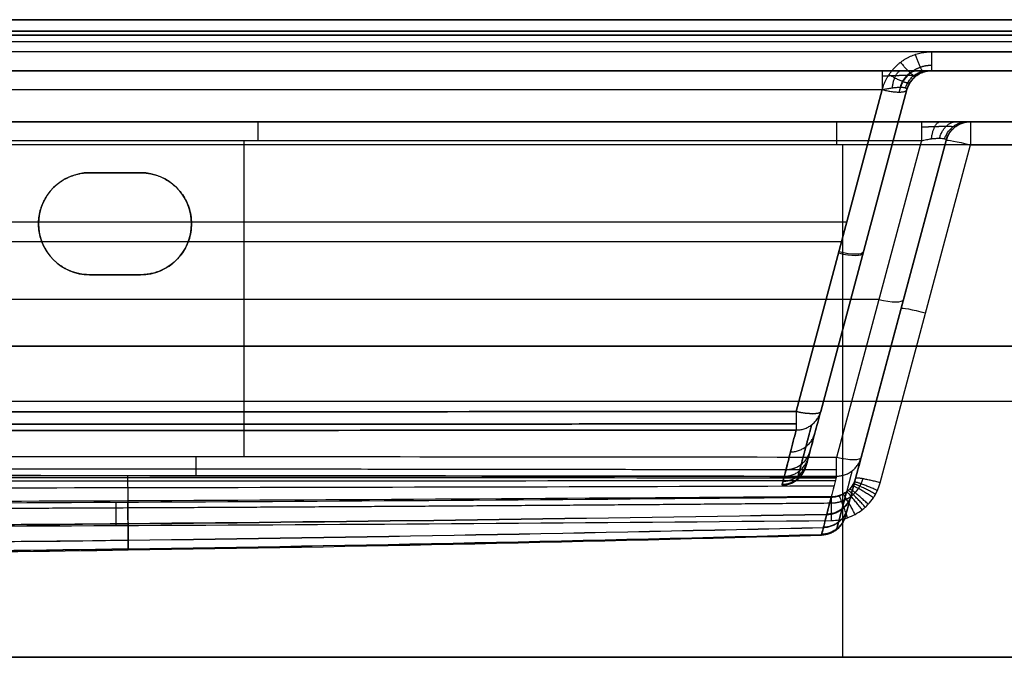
# Model space of a CAD drawing. Header units: millimetres. Extents: x -605 to 605, y -150 to 0.
# Tile 38 of 39: x 121 to 314, y -125 to 0. Entities that reach past the tile are written whole.
import ezdxf

# ---------------------------------------------------------------- set-up
doc = ezdxf.new("R2010")
doc.units = ezdxf.units.MM
doc.header["$MEASUREMENT"] = 0
doc.layers.add('Default', color=7, linetype='Continuous', true_color=0x000000)

msp = doc.modelspace()

# ---------------------------------------------------------------- linework, layer by layer
at = {"layer": 'Default'}
for p, q in [((-593.03, -4.26, -284.86), (593.03, -4.26, -284.86)), ((300.16, -10, -62), (592.48, -10, -62)), ((273.6, -76.78, 141.43), (290.5, -13.71, 158.33)), ((290.5, -13.71, -158.33), (273.6, -76.78, -141.43)), ((290.5, -13.71, 158.33), (273.6, -76.78, 141.43)), ((295.33, -13.71), (275.53, -87.57)), ((278.43, -76.78, 136.6), (295.33, -13.71, 153.5)), ((295.33, -13.71, -153.5), (278.43, -76.78, -136.6)), ((307.83, -20, -74.79), (543.42, -20, -74.79)), ((165.31, -85.71, -149.39), (165.31, -23.71, -166)), ((298.17, -23.71, -166), (281.53, -85.81, -149.36)), ((298.17, -23.71, -166), (281.53, -85.81, -149.36)), ((282.67, -24.56, -255.4), (282.67, -125, -264.19)), ((303, -23.71, -24.48), (283.37, -96.98, -24.48)), ((285.26, -89.92, 112.21), (303, -23.71, 106.42)), ((303, -23.71, -161.17), (286.36, -85.81, -144.53)), ((290.09, -90.78, 117.19), (307.83, -24.56, 111.4)), ((135, -30, -255.88), (135, -30, -292)), ((145, -30, -273.94), (135, -30, -273.94)), ((140, -30, -292), (140, -30, -255.88)), ((145, -30, -292), (145, -30, -255.88)), ((-283.56, -39.6, 151.39), (283.56, -39.6, 151.39)), ((125, -40, -292), (125, -40, -256.75)), ((155, -40, -256.75), (155, -40, -292)), ((-282.52, -43.49, -150.35), (282.52, -43.49, -150.35)), ((135, -50, -292), (135, -50, -257.63)), ((135, -50, -274.81), (145, -50, -274.81)), ((140, -50, -292), (140, -50, -257.63)), ((145, -50, -257.63), (145, -50, -292)), ((285.43, -50.64, -143.6), (285.43, -50.64, 143.6)), ((35.15, -54.76, -157.68), (289.85, -54.76, -157.68)), ((293.13, -60.54, -151.3), (293.13, -60.54, 109.64)), ((600, -64, -292), (-600, -64, -292)), ((-600, -64, 168), (600, -64, 168)), ((17.13, -74.78, -259.79), (547.81, -74.78, -259.79)), ((294.37, -74.78, 115.79), (547.81, -74.78, 115.79))]:
    msp.add_line(p, q, dxfattribs=at)
at = {"layer": 'Default', "extrusion": (1, 2.83601e-12, -2.42331e-12)}
msp.add_arc((-5, 155.48, 300.16), 5, 105, 180, dxfattribs=at)
at = {"layer": 'Default'}
for centre, radius, start, end in [((300.16, -15, 0.99), 5, 90, 165), ((307.83, -25, 106.42), 5, 90, 165), ((307.83, -25, -27.38), 5, 90, 165), ((135, -40, -292), 10, 90, 180), ((135, -40, -273.94), 10, 90, 180), ((145, -40, -292), 10, 270, 90), ((145, -40, -273.94), 10, 270, 90), ((135, -40, -292), 10, 180, 270), ((135, -40, -274.38), 10, 180, 270)]:
    msp.add_arc(centre, radius, start, end, dxfattribs=at)
at = {"layer": 'Default', "extrusion": (1, 0, 0)}
for centre, start, end in [((-25, -170.83, 168.02), 0, 75), ((-25, -250.42, 281.58), 275, 0), ((-84.52, -144.53, 281.53), 187.5176, 255)]:
    msp.add_arc(centre, 5, start, end, dxfattribs=at)
at = {"layer": 'Default', "extrusion": (1, 1.16684e-13, 1.89164e-14)}
msp.add_arc((-25, -170.83, 298.17), 5, 0, 75, dxfattribs=at)
at = {"layer": 'Default', "extrusion": (1, -7.34813e-13, -3.42381e-13)}
msp.add_arc((-25, 106.42, 307.83), 5, 360, 85, dxfattribs=at)
at = {"layer": 'Default', "extrusion": (0.2579, 0.962495, -0.084207)}
for centre in [(-303.81, 110.72, 46.37), (-303.81, 110.72, 12.16)]:
    msp.add_arc(centre, 5, 0, 88.7074, dxfattribs=at)
at = {"layer": 'Default', "extrusion": (0.250563, 0.935113, 0.250563)}
for centre in [(-283.81, 132.77, 65.39), (-283.81, 132.77, 32.19)]:
    msp.add_arc(centre, 5, 93.841, 180, dxfattribs=at)
at = {"layer": 'Default', "extrusion": (0.250563, 0.935113, -0.250563)}
for centre in [(-283.81, -132.77, 65.63), (-293.81, -142.12, 60.76), (-283.81, -132.77, 32.19), (-293.81, -142.12, 27.72)]:
    msp.add_arc(centre, 5, 180, 266.159, dxfattribs=at)
at = {"layer": 'Default'}
for points, degree in [([(-593.57, 0, -288.3), (0, 0, -288.3), (593.57, 0, -288.3)], 2), ([(600, 0, -289), (0, 0, -289), (-600, 0, -289)], 2), ([(-600, 0, 165), (0, 0, 165), (600, 0, 165)], 2), ([(593.57, 0, 164.3), (0, 0, 164.3), (-593.57, 0, 164.3)], 2), ([(-600, -3, -292), (0, -3, -292), (600, -3, -292)], 2), ([(600, -3, 168), (0, -3, 168), (-600, -3, 168)], 2), ([(593.57, -2.22, 161.4), (0, -2.22, 161.4), (-593.57, -2.22, 161.4)], 2), ([(-593.57, -2.22, -285.4), (0, -2.22, -285.4), (593.57, -2.22, -285.4)], 2), ([(592.48, -6.29, -284.31), (0, -6.29, -284.31), (-592.48, -6.29, -284.31)], 2), ([(300.16, -6.29, 160.31), (446.32, -6.29, 160.31), (592.48, -6.29, 160.31)], 2), ([(-592.48, -10, -279.48), (0, -10, -279.48), (592.48, -10, -279.48)], 2), ([(290.5, -10, -163.16), (0, -10, -163.16), (-290.5, -10, -163.16)], 2), ([(300.16, -10, 155.48), (300.16, -10, 0.99), (300.16, -10, -153.5)], 2), ([(592.48, -10, 155.48), (446.32, -10, 155.48), (300.16, -10, 155.48)], 2), ([(-290.5, -13.71, -158.33), (0, -13.71, -158.33), (290.5, -13.71, -158.33)], 2), ([(295.33, -13.71, 153.5), (295.33, -13.71), (295.33, -13.71, -153.5)], 2), ([(19.74, -20, -250.42), (281.58, -20, -250.42), (543.42, -20, -250.42)], 2), ([(298.17, -20, -170.83), (168.02, -20, -170.83), (37.87, -20, -170.83)], 2), ([(543.42, -20, 106.42), (425.62, -20, 106.42), (307.83, -20, 106.42)], 2), ([(307.83, -20, 106.42), (307.83, -20, -27.38), (307.83, -20, -161.17)], 2), ([(543.42, -24.56, -255.4), (281.58, -24.56, -255.4), (19.74, -24.56, -255.4)], 2), ([(37.87, -23.71, -166), (168.02, -23.71, -166), (298.17, -23.71, -166)], 2), ([(303, -23.71, 106.42), (303, -23.71, -27.38), (303, -23.71, -161.17)], 2), ([(307.83, -24.56, 111.4), (425.62, -24.56, 111.4), (543.42, -24.56, 111.4)], 2), ([(135, -30, -255.88), (140, -30, -255.88), (145, -30, -255.88)], 2), ([(145, -30, -292), (140, -30, -292), (135, -30, -292)], 2), ([(145, -50, -257.63), (140, -50, -257.63), (135, -50, -257.63)], 2), ([(135, -50, -292), (140, -50, -292), (145, -50, -292)], 2), ([(281.53, -85.81, -149.36), (198.5, -85.72, -149.38), (115.48, -85.67, -149.4), (32.45, -85.66, -149.4)], 3), ([(600, -125, -292), (0, -125, -292), (-600, -125, -292)], 2), ([(-600, -125, 168), (0, -125, 168), (600, -125, 168)], 2), ([(552.21, -125, 120.19), (0, -125, 120.19), (-552.21, -125, 120.19)], 2), ([(13.13, -125, -264.19), (282.67, -125, -264.19), (552.21, -125, -264.19)], 2)]:
    msp.add_open_spline(points, degree=degree, dxfattribs=at)
for points, weights, degree in [([(290.5, -13.71, 158.33), (291.72, -9.16, 159.55), (295.45, -6.29, 160.31), (300.16, -6.29, 160.31)], [1, 0.862235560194, 0.862235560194, 1], 3), ([(296.94, -6.82, 160.17), (298.23, -10.37, 159.22), (298.55, -10.27, 155.34)], [0.999999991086, 0.789013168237, 1.00000000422], 2), ([(294.07, -8.36, 159.76), (296.59, -11.43, 158.94), (297.11, -11.03, 154.93)], [1, 0.776316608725, 1], 2), ([(290.5, -10, -163.16), (290.5, -10, -159.32), (290.5, -13.71, -158.33)], [1, 0.793353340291, 1], 2), ([(297.37, -10, -160.37), (295.55, -10, -162.18), (293.15, -10, -163.16), (290.5, -10, -163.16)], [1, 0.953442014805, 0.953442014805, 1], 3), ([(291.84, -10.74, 159.12), (295.48, -13, 158.52), (296, -12.22, 154.29)], [0.999999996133, 0.756238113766, 0.999999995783], 2), ([(292.46, -13.35, -158.06), (292.91, -10, -159.14), (294.24, -10, -162.43)], [1, 0.815353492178, 1], 2), ([(294.06, -13.23, -157.06), (294.92, -10, -157.92), (297.37, -10, -160.37)], [1, 0.822906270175, 0.999999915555], 2), ([(295.06, -13.35, -155.46), (296.14, -10, -155.91), (299.43, -10, -157.24)], [1, 0.815353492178, 1], 2), ([(295.33, -13.71, -153.5), (296.32, -10, -153.5), (300.16, -10, -153.5)], [1, 0.793353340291, 1], 2), ([(300.16, -10, -153.5), (300.16, -10, -156.15), (299.18, -10, -158.55), (297.37, -10, -160.37)], [1, 0.953442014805, 0.953442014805, 1], 3), ([(290.5, -13.71, 158.33), (295.02, -14.84, 158.02), (295.33, -13.71, 153.5)], [1, 0.730406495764, 1], 2), ([(307.83, -20, -161.17), (307.83, -20, -166.91), (303.91, -20, -170.83), (298.17, -20, -170.83)], [1, 0.820270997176, 0.820270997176, 1], 3), ([(300.14, -23.35, -165.73), (300.58, -20, -166.82), (301.92, -20, -170.11)], [0.999999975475, 0.815353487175, 1.00000003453], 2), ([(301.73, -23.23, -164.73), (302.6, -20, -165.6), (305.04, -20, -168.04)], [1, 0.822906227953, 1], 2), ([(302.73, -23.35, -163.14), (303.82, -20, -163.58), (307.11, -20, -164.92)], [0.999999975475, 0.815353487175, 1.00000003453], 2), ([(303, -23.71, -161.17), (303.99, -20, -161.17), (307.83, -20, -161.17)], [1, 0.793353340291, 1], 2), ([(125, -40, -256.75), (125, -34.14, -256.24), (129.14, -30, -255.88), (135, -30, -255.88)], [1, 0.804737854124, 0.804737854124, 1], 3), ([(145, -30, -255.88), (165, -30, -255.88), (165, -50, -257.63), (145, -50, -257.63)], [1, 0.333333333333, 0.333333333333, 1], 3), ([(135, -50, -257.63), (129.14, -50, -257.63), (125, -45.86, -257.26), (125, -40, -256.75)], [1, 0.804737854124, 0.804737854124, 1], 3), ([(273.6, -76.78, -141.43), (273.6, -80, -140.56), (273.6, -80.44, -137.26)], [1, 0.831870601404, 1], 2), ([(273.6, -80.44, -137.26), (277.44, -80.46, -137.12), (278.43, -76.78, -136.6)], [1, 0.792953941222, 0.999999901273], 2), ([(273.6, -80.44, 137.26), (277.44, -80.46, 137.12), (278.43, -76.78, 136.6)], [0.999999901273, 0.792953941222, 1], 2), ([(273.6, -76.78, 141.43), (273.6, -80, 140.56), (273.6, -80.44, 137.26)], [1, 0.831870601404, 1], 2), ([(272.5, -84.74, 103.15), (276.3, -84.71, 103.03), (277.28, -81.07, 102.58)], [1, 0.796182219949, 1], 2), ([(272.51, -84.74, -103.18), (276.3, -84.71, -103.06), (277.28, -81.06, -102.6)], [1, 0.796179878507, 1], 2), ([(271.61, -88.23, 68.88), (275.38, -88.16, 68.79), (276.35, -84.54, 68.46)], [1, 0.798911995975, 1], 2), ([(271.62, -88.22, -68.95), (275.38, -88.16, -68.86), (276.35, -84.53, -68.53)], [1, 0.798907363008, 1], 2), ([(155.92, -89.35, -145.37), (155.92, -88.82, -148.55), (155.92, -85.71, -149.39)], [0.999999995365, 0.84024102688, 1.0000000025], 2), ([(271.04, -90.49, 34.46), (274.78, -90.4, 34.41), (275.74, -86.79, 34.23)], [1, 0.800736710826, 1], 2), ([(271.04, -90.49, -34.56), (274.78, -90.4, -34.51), (275.74, -86.79, -34.34)], [1, 0.800732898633, 1], 2), ([(271.28, -89.53, 51.68), (275.03, -89.45, 51.61), (276, -85.84, 51.35)], [1, 0.799958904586, 1], 2), ([(281.52, -89.48, -145.18), (281.53, -89.04, -148.49), (281.53, -85.81, -149.36)], [0.999999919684, 0.831565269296, 1], 2), ([(281.52, -89.48, -145.18), (285.37, -89.5, -145.05), (286.36, -85.81, -144.53)], [0.999999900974, 0.792327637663, 1], 2), ([(281.53, -88.28, -147.83), (198.69, -88.14, -147.9), (115.23, -88.06, -147.94), (32.03, -88.05, -147.95)], [0.915782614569, 0.919466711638, 0.921547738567, 0.921968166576], 3), ([(270.84, -91.28, -0.04), (274.57, -91.18, -0.04), (275.53, -87.57, -0.04)], [1, 0.801376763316, 1], 2), ([(270.89, -91.08, -17.3), (274.62, -90.98, -17.28), (275.59, -87.38, -17.19)], [1, 0.801213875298, 1], 2), ([(31.82, -89.29, -145.45), (115.05, -89.3, -145.43), (198.29, -89.37, -145.34), (281.52, -89.48, -145.18)], [0.999999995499, 0.999999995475, 0.999999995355, 0.999999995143], 3), ([(285.26, -89.9, -112.39), (284.29, -93.55, -112.86), (280.48, -93.57, -112.99)], [0.999999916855, 0.795479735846, 1.00000046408], 2), ([(289.54, -92.3, 117.33), (285.06, -90.29, 117.15), (284.99, -90.69, 112.25)], [1, 0.712735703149, 1], 2), ([(290.09, -90.78, 117.19), (285.37, -89.52, 117.08), (285.26, -89.92, 112.21)], [1, 0.71503760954, 1], 2), ([(286.55, -96.09, 117.66), (283.47, -92.13, 117.31), (283.48, -92.59, 112.31)], [1, 0.705155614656, 1], 2), ([(287.17, -95.57, 117.61), (283.79, -91.88, 117.29), (283.8, -92.33, 112.3)], [1, 0.706445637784, 1], 2), ([(287.75, -94.99, 117.56), (284.09, -91.61, 117.27), (284.09, -92.04, 112.29)], [1, 0.707728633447, 1], 2), ([(288.76, -93.72, 117.45), (284.63, -90.99, 117.21), (284.59, -91.4, 112.27)], [1, 0.710269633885, 1], 2), ([(289.18, -93.03, 117.39), (284.86, -90.65, 117.18), (284.8, -91.05, 112.26)], [1, 0.711522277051, 1], 2), ([(140.25, -99.17, 117.93), (140.23, -93.87, 117.46), (140.23, -94.66, 112.2)], [1, 0.684805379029, 1], 2), ([(284.33, -93.38, -80.19), (283.36, -97.01, -80.56), (279.59, -97.06, -80.66)], [0.999999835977, 0.798268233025, 0.999999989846], 2), ([(284.37, -93.25, 81.54), (283.39, -96.88, 81.91), (279.62, -96.93, 82.01)], [0.999999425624, 0.798163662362, 1.00000064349], 2), ([(280.46, -93.66, 112.27), (280.46, -93.05, 117.39), (280.5, -98.18, 117.84)], [1, 0.695997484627, 0.99999985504], 2), ([(283.7, -97.63, 117.79), (282.02, -92.83, 117.37), (282.06, -93.37, 112.3)], [1, 0.700225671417, 1], 2), ([(285.19, -96.98, 117.74), (282.77, -92.54, 117.35), (282.8, -93.04, 112.31)], [1, 0.702637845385, 1], 2), ([(283.66, -95.9, -47.88), (282.69, -99.51, -48.11), (278.94, -99.6, -48.18)], [0.999999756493, 0.800340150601, 1.00000093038], 2), ([(283.68, -95.82, 49.25), (282.71, -99.43, 49.49), (278.97, -99.51, 49.56)], [0.999999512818, 0.800271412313, 0.999999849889], 2), ([(283.26, -97.37, 0.67), (282.3, -100.97, 0.68), (278.57, -101.07, 0.68)], [0.999999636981, 0.80156839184, 0.999994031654], 2), ([(283.3, -97.21, -15.52), (282.34, -100.82, -15.6), (278.61, -100.92, -15.62)], [0.999999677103, 0.801434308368, 0.999999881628], 2), ([(283.31, -97.18, 16.88), (282.35, -100.79, 16.97), (278.62, -100.89, 16.99)], [0.99999959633, 0.801410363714, 0.999999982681], 2)]:
    msp.add_rational_spline(points, weights, degree=degree, dxfattribs=at)
for points, weights, knots in [([(300.16, -8.97, 158.53), (299.41, -8.97, 158.53), (298.66, -9.1, 158.49), (297.26, -9.6, 158.32), (296.6, -9.98, 158.2), (295.46, -10.93, 157.88), (294.97, -11.5, 157.7), (294.21, -12.77, 157.28), (293.95, -13.47, 157.04), (293.8, -14.18, 156.8)], [0.896676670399, 0.896678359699, 0.895944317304, 0.893068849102, 0.890925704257, 0.885390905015, 0.881999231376, 0.874238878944, 0.869871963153, 0.865203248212], [3.141593, 3.141593, 3.141593, 3.141593, 3.468842, 3.468842, 3.796091, 3.796091, 4.12334, 4.12334, 4.45059, 4.45059, 4.45059, 4.45059]), ([(290.5, -11.03, -160.11), (291.41, -10.99, -160.18), (292.32, -10.95, -160.05), (293.98, -10.9, -159.45), (294.74, -10.89, -158.97), (295.36, -10.89, -158.36)], [0.896676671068, 0.901458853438, 0.905177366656, 0.91017612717, 0.911456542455, 0.911453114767], [5.5313059, 5.5313059, 5.5313059, 5.5313059, 5.9072456, 5.9072456, 6.2831853, 6.2831853, 6.2831853, 6.2831853]), ([(295.36, -10.89, -158.36), (295.97, -10.89, -157.74), (296.45, -10.9, -156.98), (297.05, -10.95, -155.32), (297.18, -10.99, -154.41), (297.11, -11.03, -153.5)], [0.911453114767, 0.911456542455, 0.91017612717, 0.905177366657, 0.901458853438, 0.896676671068], [0, 0, 0, 0, 0.3759397, 0.3759397, 0.7518794, 0.7518794, 0.7518794, 0.7518794]), ([(298.17, -21.03, -167.79), (299.08, -20.99, -167.85), (299.99, -20.95, -167.73), (301.66, -20.9, -167.13), (302.41, -20.89, -166.65), (303.65, -20.89, -165.41), (304.13, -20.9, -164.66), (304.73, -20.95, -162.99), (304.85, -20.99, -162.08), (304.79, -21.03, -161.17)], [0.896676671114, 0.901458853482, 0.905177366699, 0.910176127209, 0.911453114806, 0.911453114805, 0.910176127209, 0.905177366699, 0.901458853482, 0.896676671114], [2.389713, 2.389713, 2.389713, 2.389713, 2.765653, 2.765653, 3.141593, 3.141593, 3.517532, 3.517532, 3.893472, 3.893472, 3.893472, 3.893472]), ([(-273.6, -79.24, -139.9), (-182.79, -79.29, -139.92), (-91.2, -79.32, -139.94), (91.2, -79.32, -139.94), (182.79, -79.29, -139.92), (273.6, -79.24, -139.9)], [0.915935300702, 0.919851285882, 0.921837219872, 0.921837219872, 0.919851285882, 0.915935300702], [0, 0, 0, 0, 273.60262, 273.60262, 547.205241, 547.205241, 547.205241, 547.205241]), ([(273.6, -79.24, 139.9), (182.79, -79.29, 139.92), (91.2, -79.32, 139.94), (-91.2, -79.32, 139.94), (-182.79, -79.29, 139.92), (-273.6, -79.24, 139.9)], [0.915935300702, 0.919851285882, 0.921837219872, 0.921837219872, 0.919851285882, 0.915935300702], [0, 0, 0, 0, 273.60262, 273.60262, 547.205241, 547.205241, 547.205241, 547.205241]), ([(276.65, -79.43, 137.01), (276.25, -80.93, 125.68), (275.86, -82.39, 114.32), (275.17, -85.02, 91.57), (274.86, -86.2, 80.16), (274.47, -87.66, 63.01), (274.36, -88.09, 57.29), (274.16, -88.85, 45.83), (274.07, -89.17, 40.1), (273.87, -89.94, 22.91), (273.8, -90.21, 11.44), (273.8, -90.21, -5.78), (273.82, -90.14, -11.52), (273.89, -89.88, -23), (273.94, -89.68, -28.74), (274.14, -88.91, -45.94), (274.35, -88.14, -57.39), (274.86, -86.19, -80.21), (275.17, -85.02, -91.6), (275.87, -82.38, -114.34), (276.25, -80.93, -125.69), (276.65, -79.43, -137.01)], [0.896476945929, 0.897030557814, 0.89758202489, 0.898600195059, 0.89906654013, 0.899650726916, 0.899826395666, 0.90013250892, 0.900262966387, 0.900579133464, 0.900688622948, 0.900688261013, 0.900660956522, 0.900552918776, 0.900472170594, 0.900155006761, 0.89984284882, 0.899064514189, 0.898598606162, 0.897581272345, 0.897030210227, 0.896476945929], [0, 0, 0, 0, 34.458642, 34.458642, 68.917284, 68.917284, 86.146605, 86.146605, 103.375926, 103.375926, 137.834568, 137.834568, 155.063889, 155.063889, 172.29321, 172.29321, 206.751852, 206.751852, 241.210494, 241.210494, 275.669136, 275.669136, 275.669136, 275.669136]), ([(284.57, -88.47, -144.94), (284.2, -89.87, -134.24), (283.84, -91.26, -123.51), (283.16, -93.82, -102.03), (282.85, -95, -91.27), (282.31, -97.03, -69.7), (282.09, -97.89, -58.89), (281.75, -99.18, -37.25), (281.63, -99.63, -26.42), (281.54, -99.95, -10.17), (281.53, -100.01, -4.75), (281.53, -100, 6.1), (281.55, -99.93, 11.53), (281.64, -99.58, 27.8), (281.76, -99.12, 38.63), (282.11, -97.79, 60.26), (282.34, -96.92, 71.06), (282.87, -94.91, 92.01), (283.17, -93.8, 102.17), (283.48, -92.59, 112.31)], [0.896163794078, 0.896696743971, 0.897234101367, 0.898245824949, 0.898720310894, 0.899547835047, 0.899900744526, 0.900439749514, 0.900625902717, 0.900762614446, 0.900784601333, 0.900780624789, 0.900754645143, 0.90060593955, 0.900411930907, 0.899859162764, 0.899500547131, 0.898686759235, 0.898238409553, 0.89776174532], [0, 0, 0, 0, 32.563074, 32.563074, 65.126147, 65.126147, 97.689221, 97.689221, 130.252295, 130.252295, 146.533832, 146.533832, 162.815369, 162.815369, 195.378442, 195.378442, 227.941516, 227.941516, 258.668434, 258.668434, 258.668434, 258.668434]), ([(280.47, -94.74, 116.01), (281.17, -94.74, 116.02), (281.86, -94.63, 116.02), (282.86, -94.29, 116), (283.18, -94.15, 115.99), (283.8, -93.83, 115.97), (284.09, -93.64, 115.96), (284.52, -93.32, 115.94), (284.65, -93.21, 115.93), (284.92, -92.98, 115.91), (285.04, -92.85, 115.91), (285.4, -92.48, 115.88), (285.62, -92.2, 115.86), (285.92, -91.77, 115.83), (286.02, -91.61, 115.82), (286.19, -91.31, 115.79), (286.27, -91.15, 115.78), (286.49, -90.67, 115.75), (286.62, -90.35, 115.72), (286.71, -90.01, 115.7)], [0.847998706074, 0.848625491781, 0.849329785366, 0.850504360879, 0.850908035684, 0.851729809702, 0.852149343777, 0.852792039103, 0.853008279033, 0.853437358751, 0.853651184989, 0.854290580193, 0.854714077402, 0.855345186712, 0.855555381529, 0.855966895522, 0.856169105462, 0.8567653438, 0.857149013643, 0.85751880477], [0, 0, 0, 0, 3.262904, 3.262904, 4.894356, 4.894356, 6.525808, 6.525808, 7.341534, 7.341534, 8.15726, 8.15726, 9.788712, 9.788712, 10.604438, 10.604438, 11.420164, 11.420164, 13.051617, 13.051617, 13.051617, 13.051617]), ([(-280.47, -94.74, 116.01), (-233.59, -95.14, 116.03), (-186.91, -95.46, 116.03), (-93.42, -95.89, 116.05), (-46.75, -96, 116.05), (46.75, -96, 116.05), (93.42, -95.89, 116.05), (186.91, -95.46, 116.03), (233.59, -95.14, 116.03), (280.47, -94.74, 116.01)], [0.847998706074, 0.845576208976, 0.843679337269, 0.841126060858, 0.840471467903, 0.840471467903, 0.841126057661, 0.843679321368, 0.845576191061, 0.847998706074], [0, 0, 0, 0, 140.253648, 140.253648, 280.507296, 280.507296, 420.760944, 420.760944, 561.014593, 561.014593, 561.014593, 561.014593])]:
    msp.add_rational_spline(points, weights, degree=3, knots=knots, dxfattribs=at)
for points, knots in [([(295.33, -13.71, 153.5), (295.38, -13.53, 153.59), (295.43, -13.35, 153.69), (295.57, -12.99, 153.88), (295.66, -12.81, 153.98), (295.85, -12.46, 154.17), (295.95, -12.28, 154.26), (296.2, -11.94, 154.45), (296.34, -11.76, 154.54), (296.58, -11.51, 154.68), (296.66, -11.42, 154.72), (296.84, -11.25, 154.81), (296.94, -11.17, 154.86), (297.15, -11, 154.95), (297.26, -10.92, 154.99), (297.5, -10.76, 155.07), (297.63, -10.69, 155.12), (297.9, -10.53, 155.2), (298.05, -10.46, 155.24), (298.38, -10.32, 155.31), (298.56, -10.26, 155.35), (298.86, -10.17, 155.39), (298.96, -10.14, 155.41), (299.18, -10.1, 155.43), (299.29, -10.07, 155.44), (299.65, -10.02, 155.47), (299.9, -10, 155.48), (300.16, -10, 155.48)], [1.832596, 1.832596, 1.832596, 1.832596, 1.996134, 1.996134, 2.159678, 2.159678, 2.323223, 2.323223, 2.48675, 2.48675, 2.568521, 2.568521, 2.650292, 2.650292, 2.732078, 2.732078, 2.813864, 2.813864, 2.895695, 2.895695, 2.977526, 2.977526, 3.018542, 3.018542, 3.059559, 3.059559, 3.141593, 3.141593, 3.141593, 3.141593]), ([(290.5, -13.71, -158.33), (290.61, -13.68, -158.33), (290.72, -13.66, -158.34), (290.95, -13.61, -158.34), (291.07, -13.59, -158.33), (291.31, -13.54, -158.32), (291.43, -13.52, -158.3), (291.69, -13.47, -158.26), (291.83, -13.45, -158.24), (292.11, -13.4, -158.17), (292.26, -13.38, -158.13), (292.49, -13.35, -158.05), (292.57, -13.34, -158.02), (292.73, -13.32, -157.96), (292.81, -13.31, -157.92), (292.99, -13.29, -157.84), (293.08, -13.28, -157.79), (293.26, -13.26, -157.69), (293.36, -13.26, -157.63), (293.55, -13.24, -157.49), (293.66, -13.24, -157.42), (293.86, -13.23, -157.25), (293.96, -13.23, -157.16), (294.06, -13.23, -157.06)], [-0.7518794, -0.7518794, -0.7518794, -0.7518794, -0.6578607, -0.6578607, -0.5638379, -0.5638379, -0.4698114, -0.4698114, -0.3758195, -0.3758195, -0.2818202, -0.2818202, -0.234811, -0.234811, -0.1878018, -0.1878018, -0.1408072, -0.1408072, -0.0938126, -0.0938126, -0.0469063, -0.0469063, 0, 0, 0, 0]), ([(294.06, -13.23, -157.06), (294.16, -13.23, -156.96), (294.25, -13.23, -156.86), (294.42, -13.24, -156.66), (294.49, -13.24, -156.55), (294.63, -13.26, -156.36), (294.69, -13.26, -156.26), (294.79, -13.28, -156.08), (294.84, -13.29, -155.99), (294.92, -13.31, -155.81), (294.96, -13.32, -155.73), (295.02, -13.34, -155.57), (295.05, -13.35, -155.49), (295.13, -13.38, -155.26), (295.17, -13.4, -155.11), (295.24, -13.45, -154.83), (295.26, -13.47, -154.69), (295.3, -13.52, -154.43), (295.32, -13.54, -154.31), (295.33, -13.59, -154.07), (295.34, -13.61, -153.95), (295.34, -13.66, -153.72), (295.33, -13.68, -153.61), (295.33, -13.71, -153.5)], [-6.2831853, -6.2831853, -6.2831853, -6.2831853, -6.2362759, -6.2362759, -6.1893665, -6.1893665, -6.1423746, -6.1423746, -6.0953827, -6.0953827, -6.0483754, -6.0483754, -6.001368, -6.001368, -5.9073669, -5.9073669, -5.8133751, -5.8133751, -5.7193549, -5.7193549, -5.62533, -5.62533, -5.5313059, -5.5313059, -5.5313059, -5.5313059]), ([(298.17, -23.71, -166), (298.52, -23.63, -166.02), (298.85, -23.56, -166.01), (299.51, -23.44, -165.92), (299.83, -23.39, -165.84), (300.44, -23.31, -165.63), (300.73, -23.28, -165.49), (301.26, -23.24, -165.15), (301.51, -23.23, -164.95), (301.95, -23.23, -164.51), (302.15, -23.24, -164.26), (302.49, -23.28, -163.73), (302.63, -23.31, -163.44), (302.84, -23.39, -162.83), (302.92, -23.44, -162.51), (303.01, -23.56, -161.85), (303.02, -23.63, -161.52), (303, -23.71, -161.17)], [2.389713, 2.389713, 2.389713, 2.389713, 2.577683, 2.577683, 2.765653, 2.765653, 2.953623, 2.953623, 3.141593, 3.141593, 3.329563, 3.329563, 3.517532, 3.517532, 3.705502, 3.705502, 3.893472, 3.893472, 3.893472, 3.893472]), ([(273.6, -76.78, -141.43), (182.4, -76.88, -141.4), (91.2, -76.93, -141.39), (-91.2, -76.93, -141.39), (-182.4, -76.88, -141.4), (-273.6, -76.78, -141.43)], [-547.205241, -547.205241, -547.205241, -547.205241, -273.60262, -273.60262, 0, 0, 0, 0]), ([(-273.6, -76.78, 141.43), (-182.4, -76.88, 141.4), (-91.2, -76.93, 141.39), (91.2, -76.93, 141.39), (182.4, -76.88, 141.4), (273.6, -76.78, 141.43)], [-547.205241, -547.205241, -547.205241, -547.205241, -273.60262, -273.60262, 0, 0, 0, 0]), ([(278.43, -76.78, -136.6), (278.02, -78.29, -125.27), (277.63, -79.74, -113.95), (276.93, -82.38, -91.26), (276.61, -83.56, -79.9), (276.09, -85.51, -57.15), (275.88, -86.27, -45.76), (275.68, -87.05, -28.63), (275.62, -87.25, -22.91), (275.55, -87.51, -11.47), (275.53, -87.57, -5.75), (275.53, -87.57, 11.39), (275.61, -87.31, 22.82), (275.81, -86.54, 39.94), (275.9, -86.22, 45.65), (276.1, -85.46, 57.06), (276.22, -85.03, 62.76), (276.61, -83.57, 79.85), (276.92, -82.39, 91.22), (277.63, -79.75, 113.93), (278.02, -78.29, 125.27), (278.43, -76.78, 136.6)], [0, 0, 0, 0, 0.034261, 0.034261, 0.0685219, 0.0685219, 0.1027829, 0.1027829, 0.1199134, 0.1199134, 0.1370439, 0.1370439, 0.1713048, 0.1713048, 0.1884353, 0.1884353, 0.2055658, 0.2055658, 0.2398268, 0.2398268, 0.2740877, 0.2740877, 0.2740877, 0.2740877]), ([(-273.6, -80.44, -137.26), (-182.4, -80.52, -137.37), (-91.2, -80.56, -137.43), (91.2, -80.56, -137.43), (182.4, -80.52, -137.37), (273.6, -80.44, -137.26)], [0, 0, 0, 0, 273.60262, 273.60262, 547.205241, 547.205241, 547.205241, 547.205241]), ([(273.6, -80.44, 137.26), (182.4, -80.52, 137.37), (91.2, -80.56, 137.43), (-91.2, -80.56, 137.43), (-182.4, -80.52, 137.37), (-273.6, -80.44, 137.26)], [0, 0, 0, 0, 273.60262, 273.60262, 547.205241, 547.205241, 547.205241, 547.205241]), ([(273.6, -80.44, -137.26), (273.22, -81.95, -125.92), (272.84, -83.41, -114.56), (272.17, -86.06, -91.8), (271.87, -87.24, -80.39), (271.37, -89.2, -57.52), (271.17, -89.97, -46.05), (270.97, -90.75, -28.81), (270.92, -90.95, -23.06), (270.85, -91.21, -11.55), (270.84, -91.28, -5.79), (270.84, -91.28, 11.47), (270.91, -91.01, 22.97), (271.1, -90.23, 40.2), (271.19, -89.91, 45.94), (271.38, -89.15, 57.42), (271.49, -88.72, 63.16), (271.86, -87.25, 80.34), (272.17, -86.06, 91.76), (272.84, -83.41, 114.55), (273.22, -81.95, 125.91), (273.6, -80.44, 137.26)], [-0.2757453, -0.2757453, -0.2757453, -0.2757453, -0.2412772, -0.2412772, -0.206809, -0.206809, -0.1723408, -0.1723408, -0.1551067, -0.1551067, -0.1378727, -0.1378727, -0.1034045, -0.1034045, -0.0861704, -0.0861704, -0.0689363, -0.0689363, -0.0344682, -0.0344682, 0, 0, 0, 0]), ([(286.36, -85.81, -144.53), (285.98, -87.22, -133.89), (285.61, -88.6, -123.24), (284.93, -91.15, -101.93), (284.61, -92.33, -91.26), (284.07, -94.36, -69.89), (283.84, -95.22, -59.17), (283.49, -96.52, -37.75), (283.37, -96.97, -27.03), (283.28, -97.31, -10.93), (283.26, -97.37, -5.57), (283.26, -97.37, 5.17), (283.28, -97.32, 10.54), (283.37, -96.98, 26.66), (283.49, -96.54, 37.38), (283.83, -95.24, 58.81), (284.06, -94.39, 69.5), (284.6, -92.37, 90.88), (284.92, -91.2, 101.55), (285.26, -89.92, 112.21)], [-0.2578067, -0.2578067, -0.2578067, -0.2578067, -0.2255809, -0.2255809, -0.193355, -0.193355, -0.1611292, -0.1611292, -0.1289034, -0.1289034, -0.1127904, -0.1127904, -0.0966775, -0.0966775, -0.0644517, -0.0644517, -0.0322258, -0.0322258, 0, 0, 0, 0]), ([(31.72, -90.42, -139.08), (68.63, -90.42, -139.07), (105.55, -90.41, -139.03), (142.46, -90.4, -138.97), (188.74, -90.39, -138.89), (235.02, -90.37, -138.78), (281.3, -90.34, -138.64)], [31.713814, 31.713814, 31.713814, 31.713814, 142.456401, 142.456401, 142.456401, 281.293614, 281.293614, 281.293614, 281.293614]), ([(31.78, -89.7, -143.13), (68.67, -89.71, -143.11), (105.56, -89.72, -143.07), (142.46, -89.73, -143.01), (188.78, -89.75, -142.94), (235.11, -89.78, -142.82), (281.44, -89.81, -142.68)], [31.778927, 31.778927, 31.778927, 31.778927, 142.456401, 142.456401, 142.456401, 281.441979, 281.441979, 281.441979, 281.441979]), ([(31.81, -89.34, -145.15), (68.69, -89.35, -145.13), (105.57, -89.37, -145.09), (142.45, -89.39, -145.03), (188.8, -89.43, -144.96), (235.16, -89.48, -144.84), (281.51, -89.54, -144.7)], [31.811554, 31.811554, 31.811554, 31.811554, 142.456401, 142.456401, 142.456401, 281.516425, 281.516425, 281.516425, 281.516425]), ([(142.45, -89.34, -145.38), (142.45, -89.36, -145.27), (142.45, -89.37, -145.15), (142.45, -89.39, -145.03), (142.45, -89.51, -144.36), (142.45, -89.62, -143.69), (142.46, -89.73, -143.01), (142.46, -89.95, -141.67), (142.46, -90.18, -140.32), (142.46, -90.4, -138.97), (142.47, -90.85, -136.27), (142.47, -91.29, -133.58), (142.48, -91.72, -130.88), (142.48, -92.6, -125.48), (142.49, -93.45, -120.07), (142.5, -94.28, -114.65), (142.52, -95.92, -103.83), (142.53, -97.44, -92.97), (142.55, -98.75, -82.1), (142.56, -100.06, -71.22), (142.57, -101.16, -60.32), (142.58, -102.01, -49.42), (142.59, -102.85, -38.51), (142.6, -103.43, -27.59), (142.6, -103.72, -16.66), (142.6, -103.87, -11.2), (142.6, -103.94, -5.74), (142.6, -103.95, -0.27), (142.6, -103.95, 5.19), (142.6, -103.88, 10.66), (142.6, -103.74, 16.12), (142.6, -103.45, 27.04), (142.59, -102.88, 37.96), (142.58, -102.05, 48.87), (142.57, -101.21, 59.78), (142.56, -100.12, 70.68), (142.55, -98.82, 81.55), (142.54, -97.59, 91.79), (142.52, -96.18, 102.01), (142.51, -94.65, 112.2)], [-143.737904, -143.737904, -143.737904, -143.737904, -143.388713, -143.388713, -143.388713, -141.372916, -141.372916, -141.372916, -137.341323, -137.341323, -137.341323, -129.278137, -129.278137, -129.278137, -113.151766, -113.151766, -113.151766, -80.899022, -80.899022, -80.899022, -48.646278, -48.646278, -48.646278, -16.393534, -16.393534, -16.393534, -0.267162, -0.267162, -0.267162, 15.85921, 15.85921, 15.85921, 48.111953, 48.111953, 48.111953, 80.364697, 80.364697, 80.364697, 110.717786, 110.717786, 110.717786, 110.717786]), ([(281.52, -89.48, -145.18), (281.48, -89.65, -143.85), (281.43, -89.83, -142.52), (281.34, -90.18, -139.86), (281.3, -90.35, -138.53), (281.17, -90.87, -134.54), (281.08, -91.22, -131.88), (280.82, -92.24, -123.88), (280.65, -92.9, -118.54), (280.16, -94.82, -102.51), (279.86, -96, -91.81), (279.34, -98.04, -70.37), (279.12, -98.9, -59.64), (278.79, -100.21, -38.13), (278.67, -100.67, -27.37), (278.58, -101.01, -11.22), (278.57, -101.07, -5.84), (278.57, -101.08, 4.92), (278.58, -101.02, 10.3), (278.66, -100.7, 26.45), (278.78, -100.26, 37.21), (279.1, -98.97, 58.72), (279.32, -98.12, 69.44), (279.83, -96.1, 90.88), (280.13, -94.93, 101.58), (280.46, -93.66, 112.27)], [0, 0, 0, 0, 0.0040252, 0.0040252, 0.0080531, 0.0080531, 0.0161142, 0.0161142, 0.0322521, 0.0322521, 0.0645633, 0.0645633, 0.0968815, 0.0968815, 0.1292082, 0.1292082, 0.1453434, 0.1453434, 0.1614786, 0.1614786, 0.193809, 0.193809, 0.2261028, 0.2261028, 0.2584149, 0.2584149, 0.2584149, 0.2584149]), ([(285.26, -89.92, 112.21), (285.19, -90.17, 112.22), (285.11, -90.41, 112.23), (284.89, -90.9, 112.25), (284.76, -91.13, 112.26), (284.46, -91.59, 112.28), (284.29, -91.82, 112.29), (283.92, -92.23, 112.3), (283.71, -92.42, 112.3), (283.26, -92.77, 112.31), (283.02, -92.92, 112.31), (282.53, -93.19, 112.31), (282.28, -93.3, 112.31), (281.76, -93.47, 112.3), (281.49, -93.54, 112.3), (280.97, -93.63, 112.28), (280.71, -93.65, 112.28), (280.46, -93.66, 112.27)], [-0.006496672, -0.006496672, -0.006496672, -0.006496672, -0.005684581, -0.005684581, -0.004872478, -0.004872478, -0.0040604, -0.0040604, -0.003248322, -0.003248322, -0.002436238, -0.002436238, -0.001624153, -0.001624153, -0.000812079, -0.000812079, 0, 0, 0, 0]), ([(285.26, -89.92, 112.21), (285.19, -90.18, 112.22), (285.1, -90.44, 112.24), (284.93, -90.81, 112.25), (284.87, -90.93, 112.26), (284.74, -91.17, 112.27), (284.67, -91.29, 112.27), (284.44, -91.63, 112.28), (284.27, -91.84, 112.29), (283.99, -92.14, 112.3), (283.9, -92.24, 112.3), (283.7, -92.42, 112.3), (283.59, -92.51, 112.3), (283.27, -92.76, 112.31), (283.04, -92.91, 112.31), (282.56, -93.17, 112.31), (282.32, -93.28, 112.31), (281.54, -93.55, 112.3), (281.01, -93.65, 112.29), (280.46, -93.66, 112.27)], [-0.006496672, -0.006496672, -0.006496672, -0.006496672, -0.005684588, -0.005684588, -0.005278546, -0.005278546, -0.004872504, -0.004872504, -0.00406042, -0.00406042, -0.003654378, -0.003654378, -0.003248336, -0.003248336, -0.002436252, -0.002436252, -0.001624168, -0.001624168, 0, 0, 0, 0]), ([(31.59, -91.84, -130.99), (68.55, -91.82, -130.97), (105.51, -91.79, -130.94), (142.48, -91.72, -130.88), (188.66, -91.65, -130.8), (234.85, -91.53, -130.69), (281.04, -91.39, -130.55)], [31.584949, 31.584949, 31.584949, 31.584949, 142.456401, 142.456401, 142.456401, 281.000519, 281.000519, 281.000519, 281.000519]), ([(280.5, -98.18, 117.84), (281.6, -98.17, 117.84), (282.66, -97.99, 117.82), (284.21, -97.45, 117.78), (284.71, -97.23, 117.76), (285.66, -96.72, 117.71), (286.12, -96.42, 117.69), (286.76, -95.92, 117.64), (286.97, -95.75, 117.63), (287.37, -95.38, 117.6), (287.57, -95.19, 117.58), (288.12, -94.6, 117.53), (288.45, -94.18, 117.49), (288.91, -93.5, 117.43), (289.05, -93.26, 117.41), (289.31, -92.79, 117.37), (289.43, -92.55, 117.35), (289.77, -91.81, 117.28), (289.95, -91.3, 117.24), (290.09, -90.78, 117.19)], [-0.01300953, -0.01300953, -0.01300953, -0.01300953, -0.00975715, -0.00975715, -0.00813096, -0.00813096, -0.00650477, -0.00650477, -0.00569167, -0.00569167, -0.00487857, -0.00487857, -0.00325238, -0.00325238, -0.00243929, -0.00243929, -0.00162619, -0.00162619, 0, 0, 0, 0]), ([(280.46, -93.66, 112.27), (233.71, -94.09, 112.24), (186.97, -94.43, 112.22), (93.49, -94.89, 112.19), (46.74, -95.01, 112.18), (-46.74, -95.01, 112.18), (-93.49, -94.89, 112.19), (-186.97, -94.43, 112.22), (-233.71, -94.09, 112.24), (-280.46, -93.66, 112.27)], [0, 0, 0, 0, 0.1402299, 0.1402299, 0.2804598, 0.2804598, 0.4206897, 0.4206897, 0.5609196, 0.5609196, 0.5609196, 0.5609196]), ([(31.35, -94.57, -114.76), (68.4, -94.54, -114.75), (105.45, -94.44, -114.71), (142.5, -94.28, -114.65), (188.51, -94.08, -114.58), (234.52, -93.78, -114.48), (280.52, -93.41, -114.35)], [31.336138, 31.336138, 31.336138, 31.336138, 142.456401, 142.456401, 142.456401, 280.435873, 280.435873, 280.435873, 280.435873]), ([(-280.5, -98.18, 117.84), (-233.75, -98.61, 117.88), (-187, -98.94, 117.91), (-93.5, -99.39, 117.95), (-46.75, -99.51, 117.96), (46.75, -99.51, 117.96), (93.5, -99.39, 117.95), (187, -98.94, 117.91), (233.75, -98.61, 117.88), (280.5, -98.18, 117.84)], [0, 0, 0, 0, 0.1402535, 0.1402535, 0.280507, 0.280507, 0.4207605, 0.4207605, 0.561014, 0.561014, 0.561014, 0.561014]), ([(-279.6, -97, 81.31), (-233.92, -97.78, 81.41), (-188.24, -98.4, 81.5), (-142.55, -98.82, 81.55), (-95.03, -99.25, 81.61), (-47.52, -99.47, 81.64), (0, -99.47, 81.64), (47.52, -99.47, 81.64), (95.03, -99.25, 81.61), (142.55, -98.82, 81.55), (188.24, -98.4, 81.5), (233.92, -97.78, 81.41), (279.6, -97, 81.31)], [-279.431969, -279.431969, -279.431969, -279.431969, -142.456401, -142.456401, -142.456401, 0, 0, 0, 142.456401, 142.456401, 142.456401, 279.431969, 279.431969, 279.431969, 279.431969]), ([(30.92, -99.37, -82.18), (68.13, -99.3, -82.17), (105.34, -99.09, -82.14), (142.55, -98.75, -82.1), (188.24, -98.34, -82.04), (233.93, -97.73, -81.95), (279.62, -96.95, -81.85)], [30.898994, 30.898994, 30.898994, 30.898994, 142.456401, 142.456401, 142.456401, 279.446335, 279.446335, 279.446335, 279.446335]), ([(-278.95, -99.57, 48.72), (-233.5, -100.63, 48.78), (-188.04, -101.47, 48.84), (-142.58, -102.05, 48.87), (-95.06, -102.65, 48.91), (-47.53, -102.95, 48.93), (0, -102.95, 48.93), (47.53, -102.95, 48.93), (95.06, -102.65, 48.91), (142.58, -102.05, 48.87), (188.04, -101.47, 48.84), (233.5, -100.63, 48.78), (278.95, -99.57, 48.72)], [-278.716952, -278.716952, -278.716952, -278.716952, -142.456401, -142.456401, -142.456401, 0, 0, 0, 142.456401, 142.456401, 142.456401, 278.716952, 278.716952, 278.716952, 278.716952]), ([(30.61, -102.87, -49.47), (67.93, -102.76, -49.46), (105.26, -102.47, -49.45), (142.58, -102.01, -49.42), (188.04, -101.43, -49.38), (233.5, -100.6, -49.32), (278.96, -99.53, -49.26)], [30.580121, 30.580121, 30.580121, 30.580121, 142.456401, 142.456401, 142.456401, 278.726165, 278.726165, 278.726165, 278.726165]), ([(40.1, -104.68, -16.68), (74.26, -104.53, -16.68), (108.43, -104.21, -16.67), (142.6, -103.72, -16.66), (187.94, -103.07, -16.65), (233.28, -102.11, -16.63), (278.61, -100.9, -16.61)], [40.054841, 40.054841, 40.054841, 40.054841, 142.456401, 142.456401, 142.456401, 278.346363, 278.346363, 278.346363, 278.346363]), ([(40.32, -104.69, 16.14), (74.42, -104.55, 16.13), (108.51, -104.23, 16.13), (142.6, -103.74, 16.12), (187.94, -103.08, 16.11), (233.28, -102.12, 16.09), (278.61, -100.91, 16.06)], [40.281426, 40.281426, 40.281426, 40.281426, 142.456401, 142.456401, 142.456401, 278.343192, 278.343192, 278.343192, 278.343192]), ([(43.5, -104.9, -0.27), (76.53, -104.75, -0.27), (109.57, -104.43, -0.27), (142.6, -103.95, -0.27), (187.93, -103.28, -0.27), (233.25, -102.31, -0.27), (278.57, -101.07, -0.27)], [43.452787, 43.452787, 43.452787, 43.452787, 142.456401, 142.456401, 142.456401, 278.29692, 278.29692, 278.29692, 278.29692])]:
    msp.add_open_spline(points, degree=3, knots=knots, dxfattribs=at)

doc.saveas('drawing.dxf')
